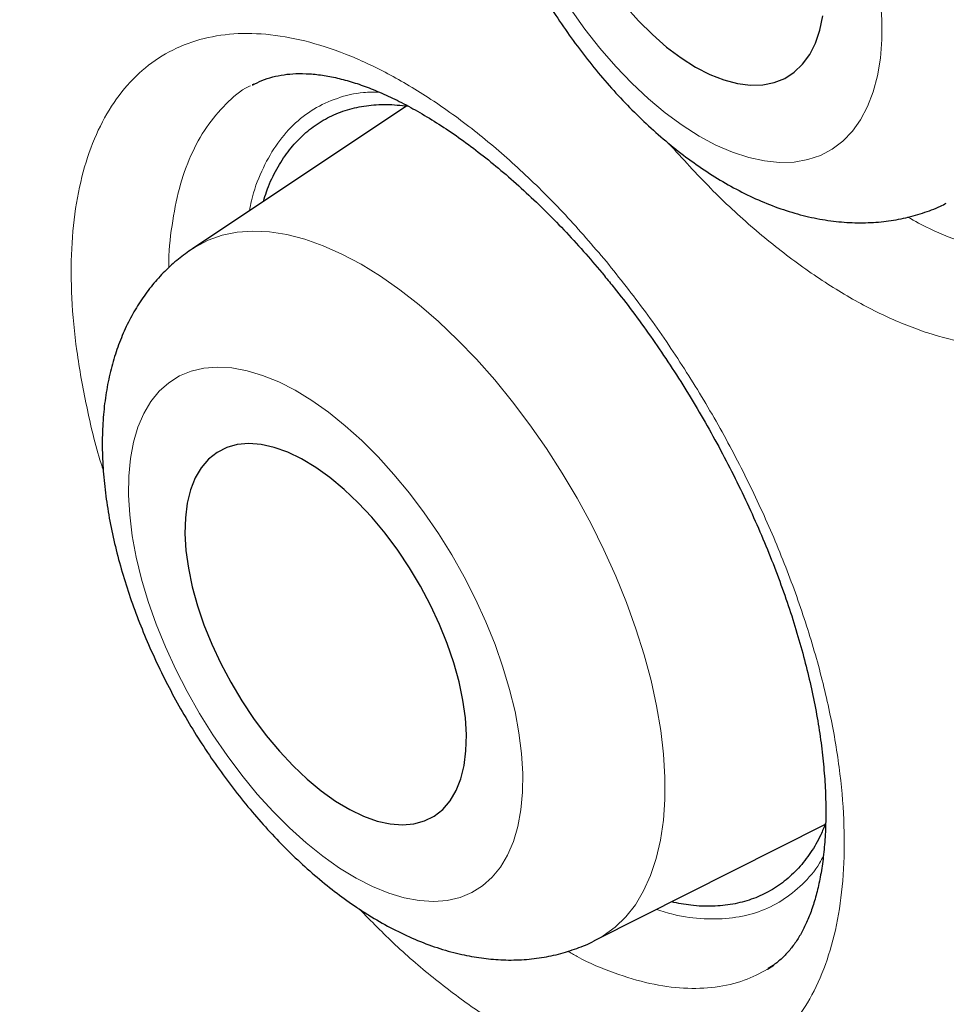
# Model space of a CAD drawing. Header units: millimetres. Extents: x 8 to 869, y 12 to 812.
# Tile 125 of 230: x 705.46 to 708.14, y 375.42 to 378.27. Entities that reach past the tile are written whole.
import ezdxf

# ---------------------------------------------------------------- set-up
doc = ezdxf.new("R2010")
doc.units = ezdxf.units.MM

msp = doc.modelspace()

# ---------------------------------------------------------------- linework, layer by layer
at = {"color": 7, "linetype": 'Continuous', "lineweight": 30}
for p, q in [((706.1342, 378.082), (706.1301, 378.0801)), ((706.5769, 378.0192), (705.9568, 377.6058)), ((707.1225, 375.6046), (707.787, 375.9395)), ((707.6203, 375.5212), (707.6387, 375.5332)), ((707.6202, 375.5212), (707.6228, 375.5224))]:
    msp.add_line(p, q, dxfattribs=at)
at = {"color": 252, "linetype": 'Continuous', "lineweight": 0, "flags": 128}
for points in [[(707.9516, 378.2681), (707.9474, 378.3277)], [(707.0503, 378.3002), (707.0921, 378.2417), (707.1359, 378.186), (707.1814, 378.1336), (707.2283, 378.0847), (707.2763, 378.0399), (707.3249, 377.9993), (707.3739, 377.9633), (707.423, 377.9321), (707.4716, 377.906), (707.5196, 377.8852), (707.5665, 377.8697), (707.612, 377.8598), (707.6558, 377.8555), (707.6976, 377.8568), (707.7371, 377.8637), (707.7739, 377.8761), (707.8079, 377.894), (707.8387, 377.9173), (707.8662, 377.9457), (707.8901, 377.9791), (707.9103, 378.0172), (707.9267, 378.0598), (707.9391, 378.1065), (707.9474, 378.1571), (707.9515, 378.211), (707.9516, 378.2681)], [(705.9568, 377.6058), (705.9647, 377.6109), (706.0023, 377.6307), (706.0429, 377.645), (706.0861, 377.6538), (706.1319, 377.657), (706.18, 377.6547), (706.23, 377.6468), (706.2818, 377.6335), (706.3351, 377.6147), (706.3895, 377.5905), (706.4448, 377.5611), (706.5007, 377.5267), (706.5569, 377.4874), (706.613, 377.4435), (706.6689, 377.3951), (706.7241, 377.3426), (706.7785, 377.2862), (706.8316, 377.2262), (706.8833, 377.1629), (706.9332, 377.0967), (706.9811, 377.0279), (707.0267, 376.9569), (707.0699, 376.8841), (707.1102, 376.8099), (707.1476, 376.7346), (707.1819, 376.6586), (707.2128, 376.5824), (707.2401, 376.5064), (707.2639, 376.431), (707.2838, 376.3565), (707.2999, 376.2834), (707.312, 376.2121), (707.32, 376.1429), (707.324, 376.0763), (707.3238, 376.0125), (707.3196, 375.9519), (707.3112, 375.8949), (707.2989, 375.8416), (707.2825, 375.7925), (707.2623, 375.7478), (707.2383, 375.7078), (707.2107, 375.6725), (707.1796, 375.6423), (707.1451, 375.6172), (707.1174, 375.602)], [(706.3826, 375.8136), (706.4307, 375.7843), (706.4782, 375.7601), (706.5247, 375.7412), (706.5699, 375.7276), (706.6134, 375.7195), (706.655, 375.717), (706.6943, 375.7201), (706.7312, 375.7287), (706.7652, 375.7428), (706.7961, 375.7623), (706.8238, 375.787), (706.848, 375.8168), (706.8686, 375.8515), (706.8854, 375.8907), (706.8983, 375.9343), (706.9072, 375.9819), (706.912, 376.0331), (706.9127, 376.0876), (706.9092, 376.1451), (706.9017, 376.205), (706.8902, 376.267), (706.8747, 376.3306), (706.8554, 376.3953), (706.8324, 376.4607), (706.8059, 376.5264), (706.776, 376.5917), (706.743, 376.6564), (706.7071, 376.7198), (706.6686, 376.7816), (706.6277, 376.8413), (706.5848, 376.8985), (706.5401, 376.9527), (706.4941, 377.0036), (706.4469, 377.0508), (706.3989, 377.0939), (706.3506, 377.1328), (706.3022, 377.1669), (706.254, 377.1962), (706.2066, 377.2204), (706.1601, 377.2394), (706.1149, 377.253), (706.0713, 377.261), (706.0297, 377.2635), (705.9904, 377.2605), (705.9536, 377.2519), (705.9196, 377.2378), (705.8886, 377.2183), (705.8609, 377.1935), (705.8367, 377.1638), (705.8161, 377.1291), (705.7993, 377.0899), (705.7864, 377.0463), (705.7776, 376.9987), (705.7728, 376.9475), (705.7721, 376.8929), (705.7755, 376.8355), (705.783, 376.7756), (705.7945, 376.7136), (705.81, 376.65), (705.8293, 376.5853), (705.8523, 376.5198), (705.8788, 376.4542), (705.9087, 376.3888), (705.9417, 376.3242), (705.9776, 376.2607), (706.0161, 376.1989), (706.057, 376.1393), (706.0999, 376.0821), (706.1446, 376.0279), (706.1907, 375.977), (706.2379, 375.9298), (706.2858, 375.8866), (706.3342, 375.8478), (706.3826, 375.8136)]]:
    msp.add_lwpolyline(points, dxfattribs=at)
at = {"color": 7, "linetype": 'Continuous', "lineweight": 30, "flags": 128}
for points in [[(707.2082, 378.3097), (707.2473, 378.2657), (707.2876, 378.2255), (707.3289, 378.1895), (707.3706, 378.1581), (707.4123, 378.1315), (707.4537, 378.1102), (707.4942, 378.0942), (707.5335, 378.0838), (707.5712, 378.079), (707.6068, 378.0799), (707.6401, 378.0866), (707.6706, 378.0988), (707.6981, 378.1166), (707.7222, 378.1397), (707.7428, 378.1679), (707.7596, 378.2008), (707.7725, 378.2382), (707.7812, 378.2797)], [(706.371, 376.0074), (706.412, 375.9829), (706.4522, 375.9636), (706.4913, 375.9496), (706.5289, 375.9413), (706.5645, 375.9385), (706.5979, 375.9414), (706.6286, 375.95), (706.6565, 375.9641), (706.681, 375.9835), (706.7022, 376.0082), (706.7196, 376.0379), (706.7331, 376.0721), (706.7427, 376.1107), (706.7481, 376.1532), (706.7494, 376.1991), (706.7465, 376.248), (706.7394, 376.2994), (706.7283, 376.3528), (706.7132, 376.4075), (706.6943, 376.4631), (706.6718, 376.519), (706.6459, 376.5746), (706.6169, 376.6294), (706.5851, 376.6827), (706.5508, 376.734), (706.5144, 376.7828), (706.4761, 376.8287), (706.4366, 376.871), (706.396, 376.9095), (706.3549, 376.9436), (706.3137, 376.9731), (706.2727, 376.9977), (706.2325, 377.017), (706.1934, 377.0309), (706.1559, 377.0393), (706.1202, 377.0421), (706.0868, 377.0391), (706.0561, 377.0306), (706.0283, 377.0165), (706.0037, 376.997), (705.9826, 376.9723), (705.9651, 376.9427), (705.9516, 376.9084), (705.942, 376.8698), (705.9366, 376.8274), (705.9353, 376.7815), (705.9382, 376.7325), (705.9453, 376.6812), (705.9564, 376.6278), (705.9715, 376.573), (705.9904, 376.5174), (706.0129, 376.4615), (706.0388, 376.4059), (706.0678, 376.3512), (706.0996, 376.2979), (706.1339, 376.2466), (706.1704, 376.1977), (706.2086, 376.1519), (706.2482, 376.1095), (706.2887, 376.0711), (706.3298, 376.0369), (706.371, 376.0074)]]:
    msp.add_lwpolyline(points, dxfattribs=at)
at = {"color": 7, "linetype": 'Continuous', "lineweight": 30}
for points, knots in [([(706.443, 397.0794), (706.4159, 397.0761), (706.3243, 397.0648), (706.17, 397.0401), (705.9799, 397.0056), (705.7917, 396.9656), (705.6054, 396.9206), (705.4216, 396.8706), (705.2406, 396.8157), (705.0626, 396.756), (704.8874, 396.6915), (704.7151, 396.6222), (704.5456, 396.5481), (704.3789, 396.4691), (704.2149, 396.3854), (704.0537, 396.2968), (703.8951, 396.2034), (703.7393, 396.1052), (703.5862, 396.0021), (703.4357, 395.8942), (703.2881, 395.7815), (703.1435, 395.6641), (703.002, 395.5422), (702.8632, 395.4154), (702.7274, 395.2838), (702.5944, 395.1476), (702.4646, 395.0067), (702.338, 394.8613), (702.2146, 394.7115), (702.0947, 394.5574), (701.9782, 394.3992), (701.8654, 394.2369), (701.7562, 394.0708), (701.6508, 393.9008), (701.5491, 393.727), (701.4509, 393.5491), (701.3563, 393.3671), (701.2653, 393.1812), (701.178, 392.9916), (701.0946, 392.7985), (701.015, 392.6021), (700.9392, 392.4019), (700.8669, 392.1977), (700.7982, 391.9893), (700.7332, 391.7773), (700.672, 391.5616), (700.6146, 391.3422), (700.5612, 391.1199), (700.5117, 390.8944), (700.4661, 390.666), (700.4243, 390.4336), (700.3864, 390.1977), (700.3523, 389.9585), (700.3222, 389.7163), (700.296, 389.4713), (700.2738, 389.2238), (700.2556, 388.9742), (700.2415, 388.7228), (700.2314, 388.4697), (700.2253, 388.2154), (700.2232, 387.96), (700.225, 387.702), (700.2308, 387.441), (700.2406, 387.1766), (700.2543, 386.9104), (700.272, 386.6424), (700.2936, 386.3725), (700.3192, 386.1008), (700.3487, 385.8273), (700.3822, 385.5519), (700.4197, 385.2748), (700.4611, 384.9958), (700.5065, 384.7151), (700.5558, 384.4326), (700.609, 384.1489), (700.6659, 383.8646), (700.7265, 383.5803), (700.7907, 383.2958), (700.8585, 383.0111), (700.93, 382.7261), (701.0052, 382.4407), (701.084, 382.1549), (701.1664, 381.8688), (701.2526, 381.5822), (701.3424, 381.2951), (701.4359, 381.0075), (701.5331, 380.7194), (701.634, 380.4308), (701.7385, 380.142), (701.8467, 379.8531), (701.9583, 379.564), (702.0736, 379.2749), (702.1923, 378.9861), (702.3142, 378.6981), (702.4392, 378.4113), (702.5673, 378.1254), (702.6986, 377.8404), (702.8331, 377.5561), (702.9707, 377.2729), (703.1114, 376.9908), (703.2551, 376.7097), (703.4019, 376.4299), (703.5515, 376.1515), (703.7039, 375.8749), (703.859, 375.6), (704.0169, 375.3267), (704.1776, 375.0551), (704.3411, 374.7849), (704.5072, 374.5167), (704.6763, 374.2499), (704.8482, 373.9847), (705.023, 373.7208), (705.2005, 373.4589), (705.3801, 373.1995), (705.5617, 372.943), (705.7459, 372.6884), (705.9326, 372.4359), (706.1217, 372.1855), (706.3125, 371.9384), (706.5049, 371.6946), (706.6991, 371.454), (706.8949, 371.2165), (707.0924, 370.9821), (707.2918, 370.7508), (707.4929, 370.5226), (707.6958, 370.2974), (707.9005, 370.0751), (708.1071, 369.8558), (708.3146, 369.6405), (708.5231, 369.4291), (708.7326, 369.2215), (708.9441, 369.0169), (709.1569, 368.8157), (709.3705, 368.6184), (709.5847, 368.4256), (709.7997, 368.2366), (710.0157, 368.0514), (710.2328, 367.87), (710.4506, 367.6927), (710.669, 367.5195), (710.888, 367.3505), (711.1078, 367.1855), (711.3281, 367.0247), (711.5486, 366.8684), (711.7692, 366.7167), (711.9898, 366.5695), (712.2104, 366.427), (712.431, 366.2891), (712.6378, 366.1637), (712.7709, 366.0865), (712.8305, 366.052)], [0, 0, 0, 0, 0.002823, 0.00957, 0.016329, 0.023101, 0.029887, 0.036668, 0.04341, 0.05013, 0.056832, 0.063518, 0.070192, 0.076858, 0.083519, 0.090178, 0.096839, 0.103505, 0.11018, 0.116866, 0.12357, 0.130253, 0.136949, 0.143666, 0.150399, 0.157148, 0.163907, 0.170675, 0.177447, 0.184221, 0.190992, 0.197758, 0.204515, 0.211259, 0.217989, 0.224737, 0.231495, 0.238257, 0.245017, 0.251766, 0.258498, 0.265224, 0.272005, 0.278791, 0.285585, 0.292389, 0.299208, 0.306045, 0.312821, 0.319633, 0.326469, 0.333324, 0.340192, 0.347066, 0.353942, 0.360812, 0.367668, 0.374507, 0.381321, 0.388107, 0.394858, 0.401572, 0.408401, 0.415219, 0.422036, 0.428851, 0.435668, 0.442487, 0.449311, 0.456141, 0.462979, 0.469828, 0.476689, 0.483564, 0.490451, 0.497316, 0.504156, 0.51098, 0.517791, 0.524592, 0.531387, 0.538177, 0.544968, 0.55176, 0.558557, 0.565362, 0.572178, 0.579008, 0.585847, 0.592681, 0.599534, 0.606399, 0.613266, 0.620126, 0.626969, 0.633798, 0.640643, 0.647482, 0.654317, 0.661153, 0.667991, 0.674834, 0.681668, 0.688493, 0.695312, 0.702129, 0.708947, 0.715768, 0.7226, 0.729417, 0.736265, 0.743132, 0.750005, 0.756869, 0.763709, 0.770538, 0.777433, 0.784307, 0.791162, 0.798002, 0.80483, 0.811649, 0.818463, 0.825274, 0.832085, 0.838899, 0.845719, 0.852548, 0.859393, 0.866147, 0.872935, 0.879742, 0.886553, 0.893353, 0.900125, 0.906871, 0.913655, 0.920428, 0.927193, 0.933953, 0.940711, 0.94747, 0.954233, 0.960985, 0.967721, 0.974444, 0.981158, 0.987867, 0.994572, 1, 1, 1, 1]), ([(707.4584, 395.7343), (707.3456, 395.7321), (707.1062, 395.7274), (706.7496, 395.6955), (706.387, 395.6441), (706.0398, 395.5735), (705.7078, 395.4857), (705.3907, 395.3819), (705.0824, 395.2606), (704.7833, 395.122), (704.4878, 394.9629), (704.1969, 394.7824), (703.9119, 394.5795), (703.6388, 394.3579), (703.3779, 394.118), (703.1295, 393.8601), (702.8985, 393.5897), (702.6844, 393.3083), (702.4865, 393.0175), (702.3008, 392.712), (702.1276, 392.3921), (701.9639, 392.0515), (701.8106, 391.6896), (701.6691, 391.3058), (701.5424, 390.9079), (701.4308, 390.4962), (701.3343, 390.0713), (701.2547, 389.6422), (701.1911, 389.2102), (701.1425, 388.7766), (701.1077, 388.3333), (701.0869, 387.8809), (701.0798, 387.4106), (701.0874, 386.9223), (701.1109, 386.4163), (701.15, 385.9025), (701.2047, 385.3817), (701.2748, 384.8546), (701.3587, 384.3321), (701.4552, 383.8152), (701.5633, 383.3048), (701.6848, 382.7912), (701.8194, 382.2752), (701.9701, 381.7468), (702.1375, 381.2065), (702.3224, 380.6551), (702.5213, 380.1038), (702.7339, 379.5532), (702.96, 379.0041), (703.1946, 378.4678), (703.4366, 377.9446), (703.685, 377.4351), (703.9441, 376.9295), (704.2138, 376.4284), (704.4993, 375.9223), (704.8009, 375.4123), (705.1191, 374.8995), (705.4476, 374.3945), (705.7858, 373.898), (706.1333, 373.4105), (706.4829, 372.942), (706.8336, 372.4923), (707.1844, 372.0612), (707.5418, 371.6405), (707.9054, 371.2306), (708.2822, 370.824), (708.6723, 370.4219), (709.0753, 370.0257), (709.4833, 369.644), (709.8956, 369.277), (710.3117, 368.9254), (710.7231, 368.596), (711.129, 368.2882), (711.5288, 368.0012), (711.9301, 367.7295), (712.3323, 367.4732), (712.7431, 367.2278), (713.1621, 366.9948), (713.5886, 366.7757), (714.014, 366.5753), (714.4376, 366.3938), (714.859, 366.2316), (715.2696, 366.0914), (715.6689, 365.9724), (716.0569, 365.8732), (716.4409, 365.7918), (716.8205, 365.7281), (717.2028, 365.6814), (717.5869, 365.653), (717.972, 365.6442), (718.35, 365.6557), (718.7205, 365.6873), (719.083, 365.7391), (719.4302, 365.8096), (719.7622, 365.8974), (720.0793, 366.0012), (720.3876, 366.1224), (720.6867, 366.2611), (720.9822, 366.4202), (721.2731, 366.6007), (721.5581, 366.8036), (721.8312, 367.0251), (722.0921, 367.2651), (722.3406, 367.523), (722.5713, 367.7937), (722.7798, 368.0655), (722.904, 368.2523), (722.9632, 368.3411)], [0, 0, 0, 0, 0.008735, 0.018528, 0.02832, 0.038112, 0.047345, 0.056578, 0.065811, 0.075044, 0.084277, 0.09407, 0.103862, 0.113655, 0.123447, 0.13324, 0.143032, 0.152265, 0.161498, 0.170731, 0.179964, 0.189197, 0.198989, 0.208782, 0.218574, 0.228367, 0.238159, 0.247952, 0.257185, 0.266418, 0.275651, 0.284883, 0.294116, 0.303909, 0.313701, 0.323494, 0.333286, 0.343079, 0.352871, 0.362104, 0.371337, 0.38057, 0.389803, 0.399036, 0.408828, 0.418621, 0.428413, 0.438206, 0.447998, 0.457791, 0.467024, 0.476257, 0.48549, 0.494723, 0.503956, 0.513748, 0.523541, 0.533333, 0.543125, 0.552918, 0.56271, 0.571943, 0.581176, 0.590409, 0.599642, 0.608875, 0.618668, 0.62846, 0.638253, 0.648045, 0.657838, 0.66763, 0.676863, 0.686096, 0.695329, 0.704562, 0.713795, 0.723587, 0.73338, 0.743172, 0.752965, 0.762757, 0.77255, 0.781783, 0.791016, 0.800248, 0.809481, 0.818714, 0.828507, 0.838299, 0.848092, 0.857884, 0.867677, 0.877469, 0.886702, 0.895935, 0.905168, 0.914401, 0.923634, 0.933426, 0.943219, 0.953011, 0.962804, 0.972596, 0.982389, 0.991622, 1, 1, 1, 1]), ([(707.149, 395.7249), (707.1691, 395.7262), (707.2507, 395.7311), (707.3958, 395.7347), (707.5841, 395.7356), (707.7743, 395.7311), (707.9662, 395.7217), (708.1596, 395.7073), (708.3546, 395.6879), (708.5511, 395.6636), (708.749, 395.6342), (708.9483, 395.5999), (709.1488, 395.5606), (709.3506, 395.5164), (709.5536, 395.4672), (709.7576, 395.4131), (709.9627, 395.3541), (710.1688, 395.2903), (710.3758, 395.2215), (710.5836, 395.148), (710.7922, 395.0696), (711.0014, 394.9864), (711.2113, 394.8984), (711.4218, 394.8057), (711.6328, 394.7082), (711.8441, 394.6061), (712.0559, 394.4993), (712.2679, 394.388), (712.4801, 394.272), (712.6924, 394.1514), (712.9048, 394.0264), (713.1172, 393.8969), (713.3295, 393.7629), (713.5416, 393.6246), (713.7535, 393.482), (713.9651, 393.335), (714.1764, 393.1838), (714.3872, 393.0284), (714.5974, 392.8688), (714.8071, 392.7052), (715.0161, 392.5375), (715.2244, 392.3659), (715.4319, 392.1903), (715.6385, 392.0108), (715.8442, 391.8275), (716.0488, 391.6405), (716.2523, 391.4498), (716.4547, 391.2555), (716.6559, 391.0576), (716.8558, 390.8563), (717.0543, 390.6515), (717.2514, 390.4433), (717.4469, 390.2319), (717.6409, 390.0173), (717.8333, 389.7995), (718.024, 389.5786), (718.2129, 389.3548), (718.4, 389.128), (718.5852, 388.8984), (718.7684, 388.6661), (718.9497, 388.431), (719.1288, 388.1934), (719.3058, 387.9532), (719.4806, 387.7106), (719.6532, 387.4656), (719.8234, 387.2183), (719.9912, 386.9688), (720.1566, 386.7172), (720.3196, 386.4636), (720.4799, 386.2081), (720.6377, 385.9507), (720.7928, 385.6915), (720.9453, 385.4307), (721.0949, 385.1682), (721.2418, 384.9043), (721.3858, 384.6389), (721.5269, 384.3722), (721.665, 384.1043), (721.8001, 383.8352), (721.9322, 383.5651), (722.0612, 383.2941), (722.1871, 383.0221), (722.3098, 382.7494), (722.4292, 382.476), (722.5454, 382.202), (722.6584, 381.9275), (722.7679, 381.6526), (722.8741, 381.3774), (722.9769, 381.102), (723.0763, 380.8265), (723.1722, 380.5509), (723.2646, 380.2754), (723.3534, 380.0001), (723.4387, 379.7249), (723.5204, 379.4502), (723.5984, 379.1759), (723.6728, 378.9021), (723.7436, 378.6289), (723.8106, 378.3565), (723.874, 378.0848), (723.9336, 377.8141), (723.9894, 377.5443), (724.0415, 377.2757), (724.0898, 377.0082), (724.1343, 376.742), (724.1749, 376.4771), (724.2118, 376.2137), (724.2448, 375.9519), (724.2739, 375.6916), (724.2992, 375.4331), (724.3206, 375.1763), (724.3382, 374.9215), (724.3519, 374.6686), (724.3617, 374.4178), (724.3676, 374.1692), (724.3697, 373.9227), (724.3678, 373.6786), (724.3622, 373.4369), (724.3526, 373.1977), (724.3392, 372.961), (724.3219, 372.7269), (724.3008, 372.4955), (724.2758, 372.267), (724.247, 372.0413), (724.2144, 371.8185), (724.178, 371.5988), (724.1378, 371.3821), (724.0938, 371.1686), (724.0461, 370.9583), (723.9947, 370.7513), (723.9395, 370.5477), (723.8806, 370.3475), (723.818, 370.1508), (723.7518, 369.9576), (723.682, 369.768), (723.6085, 369.5821), (723.5315, 369.3999), (723.4509, 369.2215), (723.3667, 369.047), (723.2791, 368.8764), (723.188, 368.7096), (723.0932, 368.5471), (723.0174, 368.4229), (722.972, 368.3543), (722.9606, 368.337)], [0, 0, 0, 0, 0.002338, 0.009485, 0.016627, 0.023764, 0.030898, 0.038028, 0.045154, 0.052277, 0.059397, 0.066515, 0.073629, 0.080742, 0.087852, 0.094961, 0.102068, 0.109174, 0.116279, 0.123383, 0.130486, 0.137588, 0.144689, 0.151791, 0.158892, 0.165992, 0.173093, 0.180194, 0.187294, 0.194395, 0.201496, 0.208597, 0.215698, 0.2228, 0.229902, 0.237004, 0.244107, 0.25121, 0.258313, 0.265417, 0.272521, 0.279626, 0.286731, 0.293836, 0.300942, 0.308049, 0.315155, 0.322262, 0.32937, 0.336478, 0.343586, 0.350694, 0.357803, 0.364912, 0.372022, 0.379132, 0.386242, 0.393352, 0.400463, 0.407573, 0.414685, 0.421796, 0.428907, 0.436019, 0.443131, 0.450243, 0.457355, 0.464467, 0.471579, 0.478691, 0.485804, 0.492916, 0.500028, 0.507141, 0.514253, 0.521366, 0.528478, 0.53559, 0.542703, 0.549815, 0.556927, 0.564039, 0.57115, 0.578262, 0.585373, 0.592484, 0.599595, 0.606706, 0.613817, 0.620927, 0.628037, 0.635147, 0.642256, 0.649365, 0.656474, 0.663582, 0.67069, 0.677798, 0.684905, 0.692012, 0.699118, 0.706224, 0.71333, 0.720435, 0.72754, 0.734644, 0.741748, 0.748851, 0.755954, 0.763057, 0.770159, 0.777261, 0.784362, 0.791463, 0.798564, 0.805664, 0.812764, 0.819864, 0.826963, 0.834063, 0.841162, 0.848262, 0.855361, 0.862461, 0.869561, 0.876661, 0.883762, 0.890863, 0.897966, 0.905069, 0.912173, 0.919279, 0.926387, 0.933496, 0.940607, 0.94772, 0.954836, 0.961954, 0.969076, 0.976201, 0.983329, 0.990461, 0.997598, 1, 1, 1, 1]), ([(706.9222, 395.4773), (706.8942, 395.4738), (706.8051, 395.4629), (706.657, 395.439), (706.478, 395.4058), (706.3013, 395.3674), (706.1269, 395.3239), (705.9548, 395.2755), (705.785, 395.2221), (705.6178, 395.1637), (705.453, 395.1003), (705.2908, 395.0321), (705.1313, 394.959), (704.9743, 394.881), (704.8201, 394.7981), (704.6687, 394.7105), (704.52, 394.6181), (704.3742, 394.5209), (704.2314, 394.4191), (704.0914, 394.3125), (703.9545, 394.2013), (703.8206, 394.0855), (703.6898, 393.9651), (703.5621, 393.8402), (703.4376, 393.7108), (703.3163, 393.5769), (703.1982, 393.4386), (703.0835, 393.2959), (702.9721, 393.1488), (702.864, 392.9975), (702.7594, 392.842), (702.6583, 392.6823), (702.5607, 392.5184), (702.4666, 392.3505), (702.3761, 392.1786), (702.2891, 392.0027), (702.2059, 391.8229), (702.1263, 391.6393), (702.0504, 391.452), (701.9782, 391.2609), (701.9098, 391.0662), (701.8452, 390.868), (701.7844, 390.6663), (701.7274, 390.4612), (701.6743, 390.2527), (701.625, 390.041), (701.5796, 389.8261), (701.5381, 389.6081), (701.5005, 389.3871), (701.4669, 389.1631), (701.4372, 388.9362), (701.4114, 388.7066), (701.3895, 388.4742), (701.3716, 388.2392), (701.3577, 388.0017), (701.3477, 387.7617), (701.3417, 387.5193), (701.3397, 387.2746), (701.3416, 387.0277), (701.3475, 386.7787), (701.3573, 386.5276), (701.3711, 386.2746), (701.3888, 386.0197), (701.4104, 385.763), (701.436, 385.5046), (701.4655, 385.2446), (701.4989, 384.9831), (701.5361, 384.7202), (701.5773, 384.4559), (701.6223, 384.1904), (701.6711, 383.9237), (701.7238, 383.6559), (701.7803, 383.3872), (701.8405, 383.1176), (701.9046, 382.8472), (701.9723, 382.5761), (702.0438, 382.3043), (702.1189, 382.0321), (702.1978, 381.7594), (702.2802, 381.4864), (702.3663, 381.2131), (702.4559, 380.9397), (702.5491, 380.6663), (702.6458, 380.3928), (702.746, 380.1195), (702.8496, 379.8465), (702.9566, 379.5737), (703.067, 379.3013), (703.1808, 379.0295), (703.2978, 378.7582), (703.4181, 378.4876), (703.5415, 378.2178), (703.6682, 377.9489), (703.798, 377.6809), (703.9309, 377.4139), (704.0668, 377.1481), (704.2057, 376.8836), (704.3475, 376.6203), (704.4923, 376.3585), (704.6398, 376.0981), (704.7902, 375.8393), (704.9433, 375.5823), (705.0991, 375.3269), (705.2576, 375.0735), (705.4186, 374.8219), (705.5822, 374.5724), (705.7482, 374.325), (705.9167, 374.0798), (706.0875, 373.8368), (706.2607, 373.5963), (706.436, 373.3581), (706.6136, 373.1225), (706.7933, 372.8894), (706.975, 372.6591), (707.1588, 372.4315), (707.3445, 372.2068), (707.5321, 371.9849), (707.7214, 371.7661), (707.9126, 371.5503), (708.1054, 371.3376), (708.2999, 371.1282), (708.4959, 370.922), (708.6934, 370.7192), (708.8923, 370.5199), (709.0926, 370.324), (709.2942, 370.1316), (709.497, 369.9429), (709.701, 369.7579), (709.906, 369.5767), (710.1121, 369.3992), (710.3191, 369.2256), (710.527, 369.056), (710.7357, 368.8904), (710.9451, 368.7288), (711.1552, 368.5713), (711.3659, 368.418), (711.5772, 368.269), (711.7889, 368.1242), (712.001, 367.9837), (712.2134, 367.8476), (712.426, 367.7159), (712.6001, 367.6117), (712.7033, 367.5518), (712.7355, 367.5331)], [0, 0, 0, 0, 0.0032567, 0.0103694, 0.0174776, 0.0245813, 0.0316807, 0.0387758, 0.0458671, 0.0529547, 0.060039, 0.0671205, 0.0741995, 0.0812767, 0.0883525, 0.0954275, 0.1025023, 0.1095772, 0.1166529, 0.1237298, 0.1308085, 0.1378895, 0.1449733, 0.1520603, 0.1591508, 0.1662452, 0.1733437, 0.1804465, 0.1875536, 0.1946653, 0.2017814, 0.208902, 0.216027, 0.2231563, 0.2302897, 0.237427, 0.244568, 0.2517125, 0.2588604, 0.2660112, 0.2731648, 0.280321, 0.2874794, 0.2946399, 0.3018023, 0.3089662, 0.3161316, 0.3232981, 0.3304657, 0.3376342, 0.3448033, 0.351973, 0.3591432, 0.3663136, 0.3734843, 0.380655, 0.3878258, 0.3949965, 0.4021671, 0.4093375, 0.4165076, 0.4236774, 0.430847, 0.4380162, 0.445185, 0.4523534, 0.4595214, 0.4666891, 0.4738563, 0.481023, 0.4881894, 0.4953553, 0.5025208, 0.5096859, 0.5168506, 0.5240149, 0.5311787, 0.5383423, 0.5455054, 0.5526682, 0.5598306, 0.5669927, 0.5741545, 0.581316, 0.5884773, 0.5956382, 0.6027989, 0.6099594, 0.6171197, 0.6242797, 0.6314396, 0.6385993, 0.6457589, 0.6529183, 0.6600776, 0.6672369, 0.674396, 0.6815551, 0.6887141, 0.6958732, 0.7030322, 0.7101912, 0.7173502, 0.7245093, 0.7316685, 0.7388277, 0.745987, 0.7531464, 0.760306, 0.7674657, 0.7746255, 0.7817856, 0.7889458, 0.7961063, 0.803267, 0.8104279, 0.8175891, 0.8247506, 0.8319124, 0.8390746, 0.846237, 0.8533998, 0.860563, 0.8677265, 0.8748904, 0.8820548, 0.8892195, 0.8963847, 0.9035503, 0.9107163, 0.9178828, 0.9250498, 0.9322172, 0.9393851, 0.9465534, 0.9537221, 0.9608913, 0.968061, 0.975231, 0.9824015, 0.9895723, 0.9967434, 1, 1, 1, 1]), ([(706.9963, 379.7518), (706.9955, 379.7514), (706.979, 379.7417), (706.9497, 379.7186), (706.9089, 379.6826), (706.8721, 379.6421), (706.8389, 379.598), (706.8095, 379.5503), (706.7839, 379.499), (706.7623, 379.4441), (706.7447, 379.3858), (706.7313, 379.324), (706.7223, 379.259), (706.7178, 379.1911), (706.7179, 379.1208), (706.7225, 379.0487), (706.7315, 378.9754), (706.7447, 378.9014), (706.762, 378.827), (706.7832, 378.7527), (706.808, 378.6787), (706.8363, 378.6053), (706.8679, 378.5327), (706.9026, 378.4612), (706.9404, 378.3911), (706.981, 378.3227), (707.0243, 378.2561), (707.0702, 378.1917), (707.1184, 378.1296), (707.169, 378.0703), (707.2217, 378.0139), (707.2765, 377.9607), (707.3333, 377.9109), (707.392, 377.865), (707.4525, 377.8232), (707.5146, 377.7859), (707.578, 377.7536), (707.6423, 377.7267), (707.7069, 377.7057), (707.7712, 377.6909), (707.8345, 377.6824), (707.8963, 377.68), (707.9563, 377.6837), (708.0139, 377.6931), (708.0689, 377.7083), (708.1103, 377.7233), (708.1323, 377.7348), (708.1379, 377.7377)], [0, 0, 0, 0, 0.000994, 0.020874, 0.04073, 0.06068, 0.080844, 0.101338, 0.122274, 0.143749, 0.16583, 0.188539, 0.211835, 0.235616, 0.259735, 0.284035, 0.30836, 0.332616, 0.35676, 0.38078, 0.404683, 0.428482, 0.452201, 0.475864, 0.499496, 0.523125, 0.546771, 0.570459, 0.594216, 0.618071, 0.642051, 0.666183, 0.69049, 0.714986, 0.739666, 0.7645, 0.789396, 0.814182, 0.838669, 0.862661, 0.886014, 0.90866, 0.930614, 0.951946, 0.972755, 0.993156, 1, 1, 1, 1]), ([(706.1306, 378.0791), (706.1395, 378.0838), (706.1576, 378.0935), (706.1881, 378.1033), (706.2208, 378.11), (706.2564, 378.1132), (706.2951, 378.1127), (706.3372, 378.108), (706.381, 378.0993), (706.4265, 378.0864), (706.4739, 378.0694), (706.5232, 378.0483), (706.575, 378.0226), (706.6287, 377.9924), (706.6841, 377.9577), (706.7409, 377.9185), (706.7986, 377.8749), (706.8569, 377.8272), (706.9155, 377.7754), (706.9738, 377.7199), (707.0316, 377.6609), (707.0874, 377.6), (707.1263, 377.5548), (707.1463, 377.5307), (707.1489, 377.5275)], [0, 0, 0, 0, 0.052582, 0.106619, 0.157231, 0.20521, 0.256014, 0.304557, 0.351406, 0.397083, 0.440869, 0.485365, 0.530304, 0.575719, 0.62159, 0.667866, 0.714473, 0.761323, 0.808323, 0.855382, 0.902391, 0.949279, 0.993186, 1, 1, 1, 1]), ([(706.1624, 377.7429), (706.1652, 377.7524), (706.1745, 377.7838), (706.1966, 377.8303), (706.2279, 377.8815), (706.2646, 377.9247), (706.3062, 377.9605), (706.3532, 377.9889), (706.4045, 378.0091), (706.4597, 378.0209), (706.5179, 378.0251), (706.5595, 378.021), (706.5804, 378.019)], [0, 0, 0, 0, 0.046539, 0.153648, 0.261545, 0.365652, 0.470481, 0.57759, 0.685487, 0.789594, 0.894423, 1, 1, 1, 1]), ([(705.9568, 377.6057), (705.9432, 377.5961), (705.915, 377.5763), (705.8765, 377.541), (705.8406, 377.5015), (705.8086, 377.4582), (705.7803, 377.4115), (705.7559, 377.3613), (705.7354, 377.3075), (705.719, 377.2503), (705.7067, 377.1896), (705.6988, 377.1256), (705.6955, 377.0586), (705.6967, 376.989), (705.7024, 376.9177), (705.7126, 376.845), (705.7269, 376.7717), (705.7452, 376.6981), (705.7672, 376.6245), (705.7928, 376.5512), (705.8217, 376.4785), (705.8539, 376.4066), (705.889, 376.3357), (705.927, 376.2661), (705.9678, 376.1981), (706.0111, 376.1318), (706.0568, 376.0676), (706.1048, 376.0057), (706.155, 375.9464), (706.2072, 375.8899), (706.2614, 375.8365), (706.3175, 375.7864), (706.3743, 375.7408), (706.4161, 375.7108), (706.4385, 375.6959), (706.442, 375.6936)], [0, 0, 0, 0, 0.02488, 0.051351, 0.077929, 0.104789, 0.132105, 0.160051, 0.188785, 0.218428, 0.249036, 0.280569, 0.312877, 0.345722, 0.378844, 0.411979, 0.444981, 0.47779, 0.510392, 0.542799, 0.575041, 0.607153, 0.639171, 0.671135, 0.703084, 0.735053, 0.767073, 0.799186, 0.831433, 0.863858, 0.896503, 0.929411, 0.962612, 0.994242, 1, 1, 1, 1]), ([(707.1489, 377.5275), (707.1584, 377.5159), (707.1859, 377.4822), (707.2306, 377.4242), (707.2825, 377.3528), (707.3331, 377.2787), (707.3821, 377.2022), (707.4293, 377.1236), (707.4744, 377.0434), (707.5171, 376.962), (707.5573, 376.8799), (707.5947, 376.7974), (707.629, 376.7152), (707.6601, 376.6337), (707.6879, 376.5532), (707.7122, 376.4744), (707.733, 376.3975), (707.7505, 376.3222), (707.7649, 376.2483), (707.776, 376.1757), (707.7839, 376.1052), (707.7885, 376.0371), (707.7899, 375.972), (707.7881, 375.9104), (707.7834, 375.8529), (707.7759, 375.7996), (707.7659, 375.7511), (707.7537, 375.7075), (707.7397, 375.6689), (707.7242, 375.6354), (707.7067, 375.6053), (707.6873, 375.5786), (707.6654, 375.5549), (707.644, 375.5362), (707.6288, 375.5272), (707.6225, 375.5234)], [0, 0, 0, 0, 0.0159583, 0.0464302, 0.0770851, 0.1079944, 0.1391279, 0.1704452, 0.2018968, 0.2334259, 0.2649639, 0.2964312, 0.3277637, 0.3589017, 0.3897921, 0.4203909, 0.4506499, 0.4806049, 0.5110415, 0.5416926, 0.5724927, 0.6033636, 0.6342033, 0.664913, 0.6954127, 0.7256381, 0.7555506, 0.7851495, 0.8144884, 0.8437048, 0.8732542, 0.905055, 0.9385544, 0.9744009, 1, 1, 1, 1]), ([(707.7885, 375.9432), (707.7841, 375.9319), (707.772, 375.901), (707.746, 375.8576), (707.711, 375.8122), (707.67, 375.7742), (707.6243, 375.744), (707.5744, 375.722), (707.5204, 375.7079), (707.4619, 375.7022), (707.4026, 375.704), (707.3617, 375.7119), (707.3428, 375.7156)], [0, 0, 0, 0, 0.059338, 0.163503, 0.268391, 0.37556, 0.483518, 0.587683, 0.692571, 0.799741, 0.907698, 1, 1, 1, 1]), ([(706.442, 375.6936), (706.4529, 375.6866), (706.4842, 375.6665), (706.5369, 375.6369), (706.6002, 375.6069), (706.6643, 375.5827), (706.7262, 375.5651), (706.7852, 375.5538), (706.8429, 375.5477), (706.9012, 375.5471), (706.9596, 375.5525), (707.0156, 375.5635), (707.0686, 375.5805), (707.1042, 375.5944), (707.1212, 375.604), (707.1223, 375.6047)], [0, 0, 0, 0, 0.051008, 0.146524, 0.242367, 0.3375, 0.43099, 0.512564, 0.591634, 0.677015, 0.759701, 0.839867, 0.917985, 0.994546, 1, 1, 1, 1])]:
    msp.add_open_spline(points, degree=3, knots=knots, dxfattribs=at)
at = {"color": 252, "linetype": 'Continuous', "lineweight": 0}
for points, knots in [([(712.7443, 395.0684), (712.5986, 395.1508), (712.3071, 395.3156), (711.8704, 395.5398), (711.4347, 395.747), (710.9991, 395.9359), (710.5641, 396.1067), (710.1301, 396.2587), (709.6994, 396.3913), (709.2691, 396.5051), (708.8397, 396.5993), (708.419, 396.6721), (708.0105, 396.7235), (707.6145, 396.7546), (707.2247, 396.7664), (706.8526, 396.7591), (706.4979, 396.7347), (706.1602, 396.695), (705.8291, 396.6394), (705.4959, 396.566), (705.1615, 396.4733), (704.8282, 396.36), (704.505, 396.2288), (704.1923, 396.0801), (703.8894, 395.9135), (703.5986, 395.7304), (703.32, 395.5312), (703.0535, 395.3167), (702.7978, 395.086), (702.5838, 394.8703), (702.4074, 394.6762), (702.249, 394.4897), (702.0811, 394.2759), (701.9059, 394.0321), (701.7528, 393.799), (701.6197, 393.5794), (701.4799, 393.3323), (701.3246, 393.0308), (701.16, 392.6704), (701.0097, 392.2968), (700.8734, 391.9106), (700.7508, 391.5115), (700.6428, 391.1024), (700.5492, 390.6839), (700.4697, 390.2568), (700.4039, 389.8191), (700.3549, 389.3984), (700.3201, 388.9973), (700.2952, 388.5878), (700.2806, 388.1406), (700.2793, 387.6544), (700.2918, 387.1763), (700.3166, 386.708), (700.3521, 386.2505), (700.399, 385.787), (700.4576, 385.318), (700.5276, 384.8439), (700.6062, 384.3823), (700.692, 383.934), (700.7909, 383.4656), (700.9087, 382.9601), (701.0481, 382.4175), (701.196, 381.8907), (701.3508, 381.3805), (701.5108, 380.8876), (701.6817, 380.3935), (701.8632, 379.8988), (702.0553, 379.404), (702.2501, 378.9282), (702.4461, 378.4719), (702.6575, 378.0007), (702.8941, 377.4975), (703.1579, 376.9636), (703.4237, 376.4512), (703.6899, 375.9605), (703.9551, 375.4914), (704.2291, 375.0262), (704.5115, 374.5654), (704.802, 374.1094), (705.1163, 373.635), (705.4553, 373.1438), (705.8141, 372.6462), (706.1753, 372.1661), (706.5379, 371.7035), (706.9077, 371.251), (707.2733, 370.8219), (707.6337, 370.4156), (707.988, 370.0315), (708.3469, 369.6575), (708.7287, 369.2754), (709.1336, 368.8876), (709.555, 368.5031), (709.9734, 368.1395), (710.3881, 367.7963), (710.8057, 367.4679), (711.2134, 367.1638), (711.6106, 366.883), (711.9969, 366.6244), (712.3839, 366.3786), (712.6421, 366.2267), (712.7712, 366.1508)], [0, 0, 0, 0, 0.011138, 0.022283, 0.033428, 0.044566, 0.05583, 0.067101, 0.078371, 0.089635, 0.101181, 0.112728, 0.123713, 0.134704, 0.145696, 0.156681, 0.166719, 0.176762, 0.186804, 0.196842, 0.207723, 0.218604, 0.229385, 0.240173, 0.250961, 0.261742, 0.272331, 0.282925, 0.293519, 0.304108, 0.310709, 0.317311, 0.326139, 0.334968, 0.343796, 0.350437, 0.357078, 0.368004, 0.37893, 0.389757, 0.40059, 0.411424, 0.422251, 0.432884, 0.443523, 0.454162, 0.464795, 0.473491, 0.482187, 0.492938, 0.503692, 0.514442, 0.524132, 0.533824, 0.543514, 0.553253, 0.562994, 0.572733, 0.581471, 0.590209, 0.601012, 0.611817, 0.622619, 0.632357, 0.642096, 0.651834, 0.661621, 0.671411, 0.681198, 0.689916, 0.698634, 0.709409, 0.720188, 0.730963, 0.740673, 0.750386, 0.760096, 0.769854, 0.779614, 0.789372, 0.80072, 0.812069, 0.822856, 0.833648, 0.844441, 0.855228, 0.865075, 0.874926, 0.884777, 0.894624, 0.905976, 0.917328, 0.928126, 0.938929, 0.949733, 0.96053, 0.970395, 0.980265, 0.990135, 1, 1, 1, 1]), ([(707.3352, 377.9103), (707.3753, 377.8662), (707.4553, 377.778), (707.5804, 377.6623), (707.7074, 377.5611), (707.835, 377.4762), (707.9616, 377.4084), (708.0855, 377.3592), (708.2052, 377.3287), (708.3193, 377.3171), (708.426, 377.3254), (708.5243, 377.3526), (708.613, 377.3986), (708.6906, 377.4633), (708.7564, 377.5453), (708.8097, 377.6436), (708.8494, 377.7575), (708.8753, 377.885), (708.8872, 378.0246), (708.8845, 378.1749), (708.8676, 378.3335), (708.8373, 378.4952), (708.7955, 378.6573), (708.7587, 378.7646), (708.7403, 378.8182)], [0, 0, 0, 0, 0.045789, 0.091459, 0.137129, 0.182944, 0.228614, 0.274284, 0.3201, 0.36577, 0.41144, 0.457256, 0.502926, 0.548596, 0.594411, 0.640081, 0.685751, 0.731567, 0.777237, 0.822907, 0.868723, 0.914393, 0.957196, 1, 1, 1, 1]), ([(707.1544, 377.5689), (707.1152, 377.6147), (707.0367, 377.7064), (706.9136, 377.8285), (706.7886, 377.9375), (706.6626, 378.0305), (706.5374, 378.107), (706.4146, 378.1661), (706.2957, 378.2065), (706.1822, 378.2281), (706.0755, 378.2309), (705.9772, 378.2141), (705.8882, 378.1785), (705.8097, 378.1246), (705.7429, 378.0524), (705.6885, 377.9635), (705.6469, 377.859), (705.6193, 377.7397), (705.6055, 377.6076), (705.6058, 377.4643), (705.6201, 377.3113), (705.6496, 377.1507), (705.6764, 377.0339), (705.6972, 376.9707), (705.6994, 376.964)], [0, 0, 0, 0, 0.047298, 0.094747, 0.142045, 0.189343, 0.236792, 0.28409, 0.331388, 0.378837, 0.426135, 0.473433, 0.520881, 0.568179, 0.615477, 0.662926, 0.710224, 0.757522, 0.804971, 0.852269, 0.899567, 0.947016, 0.994314, 1, 1, 1, 1]), ([(706.1246, 378.0775), (706.1231, 378.0768), (706.0963, 378.0646), (706.0528, 378.0254), (705.9958, 377.9598), (705.9508, 377.8779), (705.9171, 377.7827), (705.8969, 377.6741), (705.8876, 377.596), (705.8889, 377.5522), (705.8889, 377.5511)], [0, 0, 0, 0, 0.00936, 0.17359, 0.338344, 0.502574, 0.666804, 0.831557, 0.995787, 1, 1, 1, 1]), ([(706.122, 377.716), (706.1238, 377.7257), (706.1316, 377.7679), (706.1563, 377.8317), (706.1963, 377.9055), (706.247, 377.9655), (706.3065, 378.0121), (706.3752, 378.0431), (706.4389, 378.0592), (706.4819, 378.059), (706.4971, 378.0589)], [0, 0, 0, 0, 0.043567, 0.189552, 0.335536, 0.481986, 0.627971, 0.773955, 0.920405, 1, 1, 1, 1]), ([(708.026, 377.6974), (708.047, 377.6859), (708.1051, 377.654), (708.1981, 377.6197), (708.3032, 377.5933), (708.4032, 377.5841), (708.4965, 377.5929), (708.5741, 377.6135), (708.6164, 377.6382), (708.6334, 377.6482)], [0, 0, 0, 0, 0.090866, 0.250879, 0.411403, 0.571416, 0.731429, 0.891952, 1, 1, 1, 1]), ([(706.4395, 375.6952), (706.4741, 375.66), (706.5468, 375.586), (706.6606, 375.4889), (706.781, 375.3989), (706.9037, 375.3231), (707.0267, 375.2631), (707.146, 375.2211), (707.2598, 375.1984), (707.3668, 375.1947), (707.4659, 375.2098), (707.5555, 375.2445), (707.6346, 375.2974), (707.7023, 375.3681), (707.7575, 375.4561), (707.7997, 375.5598), (707.8285, 375.6779), (707.843, 375.8094), (707.8436, 375.9521), (707.8302, 376.1044), (707.8025, 376.2645), (707.7613, 376.4302), (707.7072, 376.5995), (707.6404, 376.7703), (707.5622, 376.9402), (707.4735, 377.1074), (707.375, 377.2693), (707.2688, 377.4251), (707.1925, 377.521), (707.1544, 377.5689)], [0, 0, 0, 0, 0.031761, 0.066803, 0.101845, 0.139229, 0.176732, 0.214116, 0.2515, 0.289003, 0.326387, 0.36377, 0.401273, 0.438657, 0.476041, 0.513544, 0.550928, 0.588312, 0.625815, 0.663199, 0.700583, 0.738086, 0.775469, 0.812853, 0.850356, 0.88774, 0.92512, 0.96262, 1, 1, 1, 1]), ([(707.7823, 375.8488), (707.7787, 375.8418), (707.7622, 375.8097), (707.7224, 375.7656), (707.6639, 375.7176), (707.596, 375.685), (707.5205, 375.6672), (707.438, 375.6651), (707.3642, 375.6736), (707.3166, 375.6888), (707.3001, 375.6941)], [0, 0, 0, 0, 0.041012, 0.187671, 0.334797, 0.481457, 0.628116, 0.775242, 0.921902, 1, 1, 1, 1]), ([(707.0427, 375.5731), (707.0519, 375.5678), (707.0976, 375.5411), (707.1777, 375.5087), (707.2811, 375.477), (707.3791, 375.4635), (707.4706, 375.4667), (707.5524, 375.4845), (707.5985, 375.5094), (707.6202, 375.5212)], [0, 0, 0, 0, 0.040798, 0.204087, 0.366857, 0.529626, 0.692915, 0.855684, 1, 1, 1, 1])]:
    msp.add_open_spline(points, degree=3, knots=knots, dxfattribs=at)

doc.saveas('drawing.dxf')
